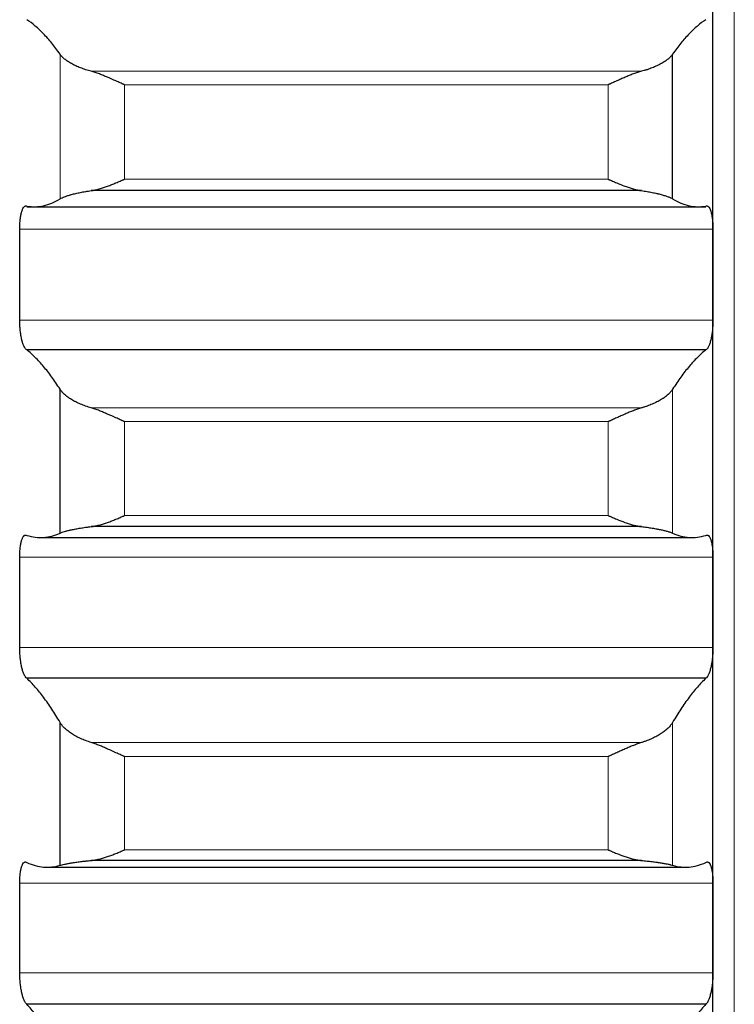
# Model space of a CAD drawing. Header units: inches. Extents: x 0 to 20790, y -12 to 14700.
# Tile 67 of 256: x 7760 to 7814, y 5064 to 5138. Entities that reach past the tile are written whole.
import ezdxf

# ---------------------------------------------------------------- set-up
doc = ezdxf.new("R2010")
doc.units = ezdxf.units.IN
doc.layers.add('1', color=7, linetype='Continuous', true_color=0xffffff)

msp = doc.modelspace()

# ---------------------------------------------------------------- linework, layer by layer
at = {"layer": '1', "color": 110, "linetype": 'Continuous', "lineweight": 13}
for p, q in [((7813.556, 4806.802), (7813.556, 5814.143)), ((7762.982, 5124.276), (7762.982, 5135.121)), ((7806.587, 5133.836), (7765.324, 5133.836)), ((7767.812, 5125.749), (7767.812, 5132.831)), ((7804.1, 5132.831), (7767.812, 5132.831)), ((7804.1, 5125.749), (7804.1, 5132.831)), ((7804.1, 5125.749), (7767.812, 5125.749)), ((7811.953, 5122.007), (7759.958, 5122.007)), ((7811.953, 5115.192), (7759.958, 5115.192)), ((7808.929, 5099.216), (7808.929, 5110.004)), ((7806.587, 5108.604), (7765.324, 5108.604)), ((7804.1, 5107.576), (7767.812, 5107.576)), ((7767.812, 5100.532), (7767.812, 5107.576)), ((7804.1, 5100.532), (7804.1, 5107.576)), ((7804.1, 5100.532), (7767.812, 5100.532)), ((7811.953, 5097.415), (7759.958, 5097.415)), ((7811.953, 5090.641), (7759.958, 5090.641)), ((7808.929, 5074.316), (7808.929, 5085.03)), ((7806.587, 5083.516), (7765.324, 5083.516)), ((7804.1, 5082.469), (7767.812, 5082.469)), ((7767.812, 5075.472), (7767.812, 5082.469)), ((7804.1, 5075.472), (7804.1, 5082.469)), ((7804.1, 5075.472), (7767.812, 5075.472)), ((7811.953, 5072.986), (7759.958, 5072.986)), ((7811.953, 5066.263), (7759.958, 5066.263))]:
    msp.add_line(p, q, dxfattribs=at)
at = {"layer": '1', "color": 2, "linetype": 'Continuous', "lineweight": 25}
for p, q in [((7811.956, 5118.6), (7811.956, 5143.3)), ((7808.929, 5124.276), (7808.929, 5135.121)), ((7806.587, 5124.89), (7765.324, 5124.89)), ((7760.493, 5123.688), (7811.418, 5123.688)), ((7811.956, 5094.028), (7811.956, 5118.6)), ((7811.418, 5112.952), (7760.493, 5112.952)), ((7762.982, 5099.216), (7762.982, 5110.004)), ((7806.587, 5099.704), (7765.324, 5099.704)), ((7761.523, 5098.886), (7810.389, 5098.886)), ((7811.956, 5069.625), (7811.956, 5094.028)), ((7811.418, 5088.334), (7760.493, 5088.334)), ((7762.982, 5074.316), (7762.982, 5085.03)), ((7806.587, 5074.678), (7765.324, 5074.678)), ((7762.014, 5074.171), (7809.898, 5074.171)), ((7811.956, 5045.429), (7811.956, 5069.625)), ((7811.418, 5063.894), (7760.493, 5063.894))]:
    msp.add_line(p, q, dxfattribs=at)
for points in [[(7762.982, 5135.121), (7762.778, 5135.414), (7762.369, 5135.96), (7761.749, 5136.664), (7761.124, 5137.253), (7760.704, 5137.569), (7760.493, 5137.707)], [(7811.418, 5137.707), (7811.207, 5137.569), (7810.787, 5137.253), (7810.162, 5136.664), (7809.543, 5135.96), (7809.133, 5135.414), (7808.929, 5135.121)], [(7760.493, 5123.733), (7760.704, 5123.698), (7761.124, 5123.669), (7761.749, 5123.745), (7762.369, 5123.94), (7762.778, 5124.15), (7762.982, 5124.276)], [(7808.929, 5124.276), (7809.133, 5124.15), (7809.543, 5123.94), (7810.162, 5123.745), (7810.787, 5123.669), (7811.207, 5123.698), (7811.418, 5123.733)], [(7759.956, 5118.6), (7759.956, 5119.735), (7759.957, 5120.871), (7759.958, 5122.007)], [(7811.953, 5122.007), (7811.955, 5120.871), (7811.956, 5119.735), (7811.956, 5118.6)], [(7759.958, 5115.192), (7759.957, 5116.328), (7759.956, 5117.464), (7759.956, 5118.6)], [(7811.956, 5118.6), (7811.956, 5117.464), (7811.955, 5116.328), (7811.953, 5115.192)], [(7762.982, 5110.004), (7762.778, 5110.326), (7762.369, 5110.932), (7761.749, 5111.725), (7761.124, 5112.405), (7760.704, 5112.782), (7760.493, 5112.952)], [(7811.418, 5112.952), (7811.207, 5112.782), (7810.787, 5112.405), (7810.162, 5111.725), (7809.543, 5110.932), (7809.133, 5110.326), (7808.929, 5110.004)], [(7760.493, 5099.051), (7760.704, 5098.984), (7761.124, 5098.892), (7761.749, 5098.874), (7762.369, 5098.975), (7762.778, 5099.122), (7762.982, 5099.216)], [(7808.929, 5099.216), (7809.133, 5099.122), (7809.543, 5098.975), (7810.162, 5098.874), (7810.787, 5098.892), (7811.207, 5098.984), (7811.418, 5099.051)], [(7759.956, 5094.028), (7759.956, 5095.157), (7759.957, 5096.286), (7759.958, 5097.415)], [(7811.953, 5097.415), (7811.955, 5096.286), (7811.956, 5095.157), (7811.956, 5094.028)], [(7759.958, 5090.641), (7759.957, 5091.77), (7759.956, 5092.899), (7759.956, 5094.028)], [(7811.956, 5094.028), (7811.956, 5092.899), (7811.955, 5091.77), (7811.953, 5090.641)], [(7762.982, 5085.03), (7762.778, 5085.381), (7762.369, 5086.044), (7761.749, 5086.926), (7761.124, 5087.696), (7760.704, 5088.134), (7760.493, 5088.334)], [(7811.418, 5088.334), (7811.207, 5088.134), (7810.787, 5087.696), (7810.162, 5086.926), (7809.543, 5086.044), (7809.133, 5085.381), (7808.929, 5085.03)], [(7760.493, 5074.528), (7760.704, 5074.431), (7761.124, 5074.276), (7761.749, 5074.163), (7762.369, 5074.169), (7762.778, 5074.253), (7762.982, 5074.316)], [(7808.929, 5074.316), (7809.133, 5074.253), (7809.543, 5074.169), (7810.162, 5074.163), (7810.787, 5074.276), (7811.207, 5074.431), (7811.418, 5074.528)], [(7759.956, 5069.625), (7759.956, 5070.745), (7759.957, 5071.865), (7759.958, 5072.986)], [(7811.953, 5072.986), (7811.955, 5071.865), (7811.956, 5070.745), (7811.956, 5069.625)], [(7759.958, 5066.263), (7759.957, 5067.384), (7759.956, 5068.504), (7759.956, 5069.625)], [(7811.956, 5069.625), (7811.956, 5068.504), (7811.955, 5067.384), (7811.953, 5066.263)], [(7762.982, 5060.239), (7762.778, 5060.618), (7762.369, 5061.338), (7761.749, 5062.307), (7761.124, 5063.165), (7760.704, 5063.664), (7760.493, 5063.894)], [(7811.418, 5063.894), (7811.207, 5063.664), (7810.787, 5063.165), (7810.162, 5062.307), (7809.543, 5061.338), (7809.133, 5060.618), (7808.929, 5060.239)]]:
    msp.add_open_spline(points, degree=3, dxfattribs=at)
for points, knots in [([(7765.324, 5133.836), (7765.178, 5133.875), (7765.038, 5133.916), (7764.77, 5134.003), (7764.512, 5134.095), (7764.276, 5134.196), (7764.135, 5134.261), (7764.107, 5134.274), (7764.052, 5134.301), (7764.025, 5134.315), (7763.945, 5134.356), (7763.893, 5134.383), (7763.744, 5134.467), (7763.651, 5134.523), (7763.479, 5134.639), (7763.4, 5134.697), (7763.292, 5134.787), (7763.258, 5134.816), (7763.209, 5134.862), (7763.193, 5134.877), (7763.162, 5134.907), (7763.147, 5134.922), (7763.075, 5134.999), (7763.025, 5135.06), (7762.982, 5135.121)], [0, 0, 0, 0, 0.125, 0.125, 0.25, 0.375, 0.375, 0.40625, 0.40625, 0.4375, 0.4375, 0.5, 0.5, 0.625, 0.625, 0.75, 0.75, 0.8125, 0.8125, 0.84375, 0.84375, 0.875, 0.875, 1, 1, 1, 1]), ([(7808.929, 5135.121), (7808.887, 5135.06), (7808.837, 5134.999), (7808.722, 5134.878), (7808.593, 5134.759), (7808.436, 5134.641), (7808.306, 5134.554), (7808.261, 5134.525), (7808.191, 5134.482), (7808.167, 5134.468), (7808.119, 5134.44), (7808.094, 5134.426), (7807.969, 5134.356), (7807.758, 5134.248), (7807.523, 5134.147), (7807.276, 5134.051), (7807.146, 5134.004), (7806.976, 5133.949), (7806.942, 5133.938), (7806.873, 5133.917), (7806.768, 5133.885), (7806.66, 5133.855), (7806.587, 5133.836)], [0, 0, 0, 0, 0.125, 0.125, 0.25, 0.375, 0.375, 0.4375, 0.4375, 0.46875, 0.46875, 0.5, 0.5, 0.625, 0.75, 0.75, 0.875, 0.875, 0.90625, 0.90625, 0.9375, 1, 1, 1, 1]), ([(7767.812, 5132.831), (7767.808, 5132.832), (7767.805, 5132.833), (7767.799, 5132.836), (7767.795, 5132.838), (7767.785, 5132.842), (7767.765, 5132.851), (7767.719, 5132.872), (7767.626, 5132.913), (7767.547, 5132.949), (7767.389, 5133.02), (7767.284, 5133.067), (7766.97, 5133.207), (7766.762, 5133.3), (7766.451, 5133.432), (7766.348, 5133.476), (7766.192, 5133.538), (7766.14, 5133.559), (7766.037, 5133.599), (7765.985, 5133.619), (7765.83, 5133.677), (7765.728, 5133.713), (7765.525, 5133.78), (7765.424, 5133.81), (7765.324, 5133.836)], [0, 0, 0, 0, 0.003906, 0.003906, 0.007812, 0.007812, 0.015625, 0.03125, 0.0625, 0.125, 0.125, 0.25, 0.25, 0.5, 0.5, 0.625, 0.625, 0.6875, 0.6875, 0.75, 0.75, 0.875, 0.875, 1, 1, 1, 1]), ([(7806.587, 5133.836), (7806.488, 5133.81), (7806.387, 5133.78), (7806.186, 5133.714), (7806.085, 5133.678), (7805.881, 5133.602), (7805.778, 5133.562), (7805.572, 5133.479), (7805.468, 5133.435), (7805.258, 5133.346), (7805.153, 5133.3), (7804.943, 5133.208), (7804.838, 5133.161), (7804.628, 5133.067), (7804.523, 5133.02), (7804.364, 5132.949), (7804.285, 5132.913), (7804.193, 5132.872), (7804.146, 5132.851), (7804.126, 5132.842), (7804.113, 5132.836), (7804.106, 5132.833), (7804.1, 5132.831)], [0, 0, 0, 0, 0.125, 0.125, 0.25, 0.25, 0.375, 0.375, 0.5, 0.5, 0.625, 0.625, 0.75, 0.75, 0.875, 0.875, 0.9375, 0.96875, 0.984375, 0.992188, 0.992188, 1, 1, 1, 1]), ([(7765.324, 5124.89), (7765.424, 5124.904), (7765.524, 5124.922), (7765.725, 5124.967), (7765.827, 5124.992), (7766.03, 5125.05), (7766.133, 5125.082), (7766.34, 5125.15), (7766.444, 5125.187), (7766.654, 5125.264), (7766.759, 5125.304), (7766.968, 5125.387), (7767.073, 5125.43), (7767.283, 5125.518), (7767.389, 5125.563), (7767.547, 5125.632), (7767.626, 5125.667), (7767.719, 5125.708), (7767.765, 5125.728), (7767.785, 5125.737), (7767.798, 5125.743), (7767.805, 5125.746), (7767.812, 5125.749)], [0, 0, 0, 0, 0.125, 0.125, 0.25, 0.25, 0.375, 0.375, 0.5, 0.5, 0.625, 0.625, 0.75, 0.75, 0.875, 0.875, 0.9375, 0.96875, 0.984375, 0.992188, 0.992188, 1, 1, 1, 1]), ([(7804.1, 5125.749), (7804.103, 5125.747), (7804.106, 5125.746), (7804.113, 5125.743), (7804.116, 5125.742), (7804.126, 5125.737), (7804.146, 5125.728), (7804.193, 5125.708), (7804.285, 5125.667), (7804.364, 5125.632), (7804.522, 5125.564), (7804.627, 5125.519), (7804.941, 5125.387), (7805.149, 5125.304), (7805.46, 5125.189), (7805.564, 5125.153), (7805.719, 5125.101), (7805.771, 5125.085), (7805.875, 5125.053), (7805.927, 5125.037), (7806.082, 5124.993), (7806.184, 5124.967), (7806.387, 5124.922), (7806.487, 5124.904), (7806.587, 5124.89)], [0, 0, 0, 0, 0.003906, 0.003906, 0.007812, 0.007812, 0.015625, 0.03125, 0.0625, 0.125, 0.125, 0.25, 0.25, 0.5, 0.5, 0.625, 0.625, 0.6875, 0.6875, 0.75, 0.75, 0.875, 0.875, 1, 1, 1, 1]), ([(7762.982, 5124.276), (7763.025, 5124.302), (7763.075, 5124.328), (7763.189, 5124.382), (7763.318, 5124.436), (7763.476, 5124.491), (7763.605, 5124.532), (7763.65, 5124.546), (7763.721, 5124.566), (7763.744, 5124.573), (7763.793, 5124.587), (7763.817, 5124.594), (7763.942, 5124.627), (7764.154, 5124.68), (7764.389, 5124.731), (7764.636, 5124.78), (7764.765, 5124.803), (7764.935, 5124.832), (7764.97, 5124.837), (7765.039, 5124.848), (7765.144, 5124.865), (7765.251, 5124.88), (7765.324, 5124.89)], [0, 0, 0, 0, 0.125, 0.125, 0.25, 0.375, 0.375, 0.4375, 0.4375, 0.46875, 0.46875, 0.5, 0.5, 0.625, 0.75, 0.75, 0.875, 0.875, 0.90625, 0.90625, 0.9375, 1, 1, 1, 1]), ([(7806.587, 5124.89), (7806.733, 5124.87), (7806.873, 5124.849), (7807.142, 5124.804), (7807.4, 5124.757), (7807.636, 5124.707), (7807.777, 5124.674), (7807.804, 5124.667), (7807.859, 5124.654), (7807.886, 5124.648), (7807.967, 5124.628), (7808.018, 5124.614), (7808.168, 5124.574), (7808.261, 5124.546), (7808.432, 5124.492), (7808.511, 5124.465), (7808.619, 5124.424), (7808.654, 5124.41), (7808.703, 5124.39), (7808.718, 5124.383), (7808.749, 5124.369), (7808.764, 5124.362), (7808.837, 5124.329), (7808.887, 5124.302), (7808.929, 5124.276)], [0, 0, 0, 0, 0.125, 0.125, 0.25, 0.375, 0.375, 0.40625, 0.40625, 0.4375, 0.4375, 0.5, 0.5, 0.625, 0.625, 0.75, 0.75, 0.8125, 0.8125, 0.84375, 0.84375, 0.875, 0.875, 1, 1, 1, 1]), ([(7759.958, 5122.007), (7759.958, 5122.074), (7759.96, 5122.204), (7759.969, 5122.394), (7759.977, 5122.517), (7759.985, 5122.607), (7759.988, 5122.637), (7759.994, 5122.696), (7759.998, 5122.725), (7760.015, 5122.867), (7760.032, 5122.973), (7760.057, 5123.096), (7760.062, 5123.12), (7760.07, 5123.155), (7760.073, 5123.167), (7760.078, 5123.19), (7760.092, 5123.247), (7760.119, 5123.341), (7760.145, 5123.414), (7760.172, 5123.482), (7760.186, 5123.514), (7760.23, 5123.6), (7760.26, 5123.645), (7760.308, 5123.695), (7760.324, 5123.709), (7760.349, 5123.725), (7760.357, 5123.73), (7760.374, 5123.737), (7760.382, 5123.74), (7760.425, 5123.752), (7760.459, 5123.749), (7760.493, 5123.733)], [0, 0, 0, 0, 0.0625, 0.125, 0.1875, 0.1875, 0.21875, 0.21875, 0.25, 0.25, 0.375, 0.375, 0.40625, 0.40625, 0.421875, 0.421875, 0.4375, 0.5, 0.5625, 0.5625, 0.625, 0.625, 0.75, 0.75, 0.8125, 0.8125, 0.84375, 0.84375, 0.875, 0.875, 1, 1, 1, 1]), ([(7811.418, 5123.733), (7811.453, 5123.749), (7811.487, 5123.752), (7811.537, 5123.738), (7811.554, 5123.731), (7811.578, 5123.715), (7811.587, 5123.709), (7811.603, 5123.695), (7811.611, 5123.687), (7811.651, 5123.645), (7811.682, 5123.6), (7811.725, 5123.515), (7811.739, 5123.484), (7811.759, 5123.433), (7811.766, 5123.415), (7811.779, 5123.378), (7811.786, 5123.359), (7811.817, 5123.26), (7811.839, 5123.172), (7811.864, 5123.05), (7811.869, 5123.025), (7811.878, 5122.973), (7811.883, 5122.947), (7811.895, 5122.867), (7811.903, 5122.811), (7811.924, 5122.641), (7811.935, 5122.522), (7811.944, 5122.365), (7811.945, 5122.333), (7811.948, 5122.269), (7811.949, 5122.236), (7811.952, 5122.139), (7811.953, 5122.074), (7811.953, 5122.007)], [0, 0, 0, 0, 0.125, 0.125, 0.1875, 0.1875, 0.21875, 0.21875, 0.25, 0.25, 0.375, 0.375, 0.4375, 0.4375, 0.46875, 0.46875, 0.5, 0.5, 0.625, 0.625, 0.65625, 0.65625, 0.6875, 0.6875, 0.75, 0.75, 0.875, 0.875, 0.90625, 0.90625, 0.9375, 0.9375, 1, 1, 1, 1]), ([(7760.493, 5112.952), (7760.459, 5112.969), (7760.425, 5112.999), (7760.374, 5113.061), (7760.358, 5113.085), (7760.333, 5113.125), (7760.325, 5113.139), (7760.308, 5113.168), (7760.3, 5113.184), (7760.26, 5113.264), (7760.23, 5113.339), (7760.186, 5113.466), (7760.172, 5113.51), (7760.152, 5113.581), (7760.145, 5113.606), (7760.132, 5113.655), (7760.126, 5113.681), (7760.095, 5113.809), (7760.072, 5113.919), (7760.047, 5114.065), (7760.043, 5114.094), (7760.033, 5114.155), (7760.029, 5114.185), (7760.016, 5114.278), (7760.008, 5114.341), (7759.988, 5114.53), (7759.977, 5114.66), (7759.968, 5114.826), (7759.966, 5114.859), (7759.963, 5114.926), (7759.962, 5114.959), (7759.959, 5115.059), (7759.958, 5115.125), (7759.958, 5115.192)], [0, 0, 0, 0, 0.125, 0.125, 0.1875, 0.1875, 0.21875, 0.21875, 0.25, 0.25, 0.375, 0.375, 0.4375, 0.4375, 0.46875, 0.46875, 0.5, 0.5, 0.625, 0.625, 0.65625, 0.65625, 0.6875, 0.6875, 0.75, 0.75, 0.875, 0.875, 0.90625, 0.90625, 0.9375, 0.9375, 1, 1, 1, 1]), ([(7811.953, 5115.192), (7811.953, 5115.125), (7811.951, 5114.993), (7811.943, 5114.796), (7811.934, 5114.665), (7811.926, 5114.567), (7811.923, 5114.534), (7811.917, 5114.469), (7811.914, 5114.437), (7811.896, 5114.278), (7811.88, 5114.156), (7811.855, 5114.01), (7811.85, 5113.981), (7811.842, 5113.938), (7811.839, 5113.923), (7811.833, 5113.895), (7811.819, 5113.825), (7811.793, 5113.705), (7811.767, 5113.607), (7811.74, 5113.513), (7811.726, 5113.468), (7811.682, 5113.339), (7811.651, 5113.265), (7811.604, 5113.169), (7811.588, 5113.139), (7811.563, 5113.099), (7811.554, 5113.087), (7811.538, 5113.063), (7811.529, 5113.052), (7811.487, 5112.999), (7811.453, 5112.969), (7811.418, 5112.952)], [0, 0, 0, 0, 0.0625, 0.125, 0.1875, 0.1875, 0.21875, 0.21875, 0.25, 0.25, 0.375, 0.375, 0.40625, 0.40625, 0.421875, 0.421875, 0.4375, 0.5, 0.5625, 0.5625, 0.625, 0.625, 0.75, 0.75, 0.8125, 0.8125, 0.84375, 0.84375, 0.875, 0.875, 1, 1, 1, 1]), ([(7765.324, 5108.604), (7765.178, 5108.645), (7765.038, 5108.69), (7764.77, 5108.784), (7764.512, 5108.884), (7764.276, 5108.993), (7764.135, 5109.065), (7764.107, 5109.079), (7764.052, 5109.108), (7764.025, 5109.123), (7763.945, 5109.167), (7763.893, 5109.197), (7763.744, 5109.288), (7763.651, 5109.35), (7763.479, 5109.476), (7763.4, 5109.54), (7763.292, 5109.638), (7763.258, 5109.67), (7763.209, 5109.72), (7763.193, 5109.736), (7763.162, 5109.77), (7763.147, 5109.786), (7763.075, 5109.87), (7763.025, 5109.937), (7762.982, 5110.004)], [0, 0, 0, 0, 0.125, 0.125, 0.25, 0.375, 0.375, 0.40625, 0.40625, 0.4375, 0.4375, 0.5, 0.5, 0.625, 0.625, 0.75, 0.75, 0.8125, 0.8125, 0.84375, 0.84375, 0.875, 0.875, 1, 1, 1, 1]), ([(7808.929, 5110.004), (7808.887, 5109.937), (7808.837, 5109.87), (7808.722, 5109.738), (7808.593, 5109.607), (7808.436, 5109.479), (7808.306, 5109.383), (7808.261, 5109.352), (7808.191, 5109.305), (7808.167, 5109.29), (7808.119, 5109.259), (7808.094, 5109.243), (7807.969, 5109.168), (7807.758, 5109.05), (7807.523, 5108.941), (7807.276, 5108.836), (7807.146, 5108.786), (7806.976, 5108.726), (7806.942, 5108.714), (7806.873, 5108.691), (7806.768, 5108.657), (7806.66, 5108.624), (7806.587, 5108.604)], [0, 0, 0, 0, 0.125, 0.125, 0.25, 0.375, 0.375, 0.4375, 0.4375, 0.46875, 0.46875, 0.5, 0.5, 0.625, 0.75, 0.75, 0.875, 0.875, 0.90625, 0.90625, 0.9375, 1, 1, 1, 1]), ([(7767.812, 5107.576), (7767.808, 5107.578), (7767.805, 5107.579), (7767.799, 5107.582), (7767.795, 5107.583), (7767.785, 5107.588), (7767.765, 5107.597), (7767.719, 5107.617), (7767.626, 5107.659), (7767.547, 5107.694), (7767.389, 5107.765), (7767.284, 5107.813), (7766.97, 5107.954), (7766.762, 5108.047), (7766.451, 5108.182), (7766.348, 5108.227), (7766.192, 5108.291), (7766.14, 5108.313), (7766.037, 5108.354), (7765.985, 5108.375), (7765.83, 5108.435), (7765.728, 5108.473), (7765.525, 5108.543), (7765.424, 5108.575), (7765.324, 5108.604)], [0, 0, 0, 0, 0.003906, 0.003906, 0.007812, 0.007812, 0.015625, 0.03125, 0.0625, 0.125, 0.125, 0.25, 0.25, 0.5, 0.5, 0.625, 0.625, 0.6875, 0.6875, 0.75, 0.75, 0.875, 0.875, 1, 1, 1, 1]), ([(7806.587, 5108.604), (7806.488, 5108.575), (7806.387, 5108.543), (7806.186, 5108.473), (7806.085, 5108.436), (7805.881, 5108.357), (7805.778, 5108.316), (7805.572, 5108.23), (7805.468, 5108.186), (7805.258, 5108.095), (7805.153, 5108.048), (7804.943, 5107.955), (7804.838, 5107.908), (7804.628, 5107.813), (7804.523, 5107.765), (7804.364, 5107.694), (7804.285, 5107.659), (7804.193, 5107.617), (7804.146, 5107.597), (7804.126, 5107.588), (7804.113, 5107.582), (7804.106, 5107.579), (7804.1, 5107.576)], [0, 0, 0, 0, 0.125, 0.125, 0.25, 0.25, 0.375, 0.375, 0.5, 0.5, 0.625, 0.625, 0.75, 0.75, 0.875, 0.875, 0.9375, 0.96875, 0.984375, 0.992187, 0.992187, 1, 1, 1, 1]), ([(7765.324, 5099.704), (7765.424, 5099.716), (7765.524, 5099.732), (7765.725, 5099.772), (7765.827, 5099.796), (7766.03, 5099.85), (7766.133, 5099.88), (7766.34, 5099.945), (7766.444, 5099.98), (7766.654, 5100.054), (7766.759, 5100.094), (7766.968, 5100.175), (7767.073, 5100.217), (7767.283, 5100.303), (7767.389, 5100.348), (7767.547, 5100.416), (7767.626, 5100.45), (7767.719, 5100.491), (7767.765, 5100.511), (7767.785, 5100.52), (7767.798, 5100.526), (7767.805, 5100.529), (7767.812, 5100.532)], [0, 0, 0, 0, 0.125, 0.125, 0.25, 0.25, 0.375, 0.375, 0.5, 0.5, 0.625, 0.625, 0.75, 0.75, 0.875, 0.875, 0.9375, 0.96875, 0.984375, 0.992187, 0.992187, 1, 1, 1, 1]), ([(7804.1, 5100.532), (7804.103, 5100.53), (7804.106, 5100.529), (7804.113, 5100.526), (7804.116, 5100.524), (7804.126, 5100.52), (7804.146, 5100.511), (7804.193, 5100.491), (7804.285, 5100.45), (7804.364, 5100.416), (7804.522, 5100.348), (7804.627, 5100.304), (7804.941, 5100.175), (7805.149, 5100.093), (7805.46, 5099.982), (7805.564, 5099.947), (7805.719, 5099.898), (7805.771, 5099.882), (7805.875, 5099.852), (7805.927, 5099.838), (7806.082, 5099.796), (7806.184, 5099.772), (7806.387, 5099.732), (7806.487, 5099.716), (7806.587, 5099.704)], [0, 0, 0, 0, 0.003906, 0.003906, 0.007813, 0.007813, 0.015625, 0.03125, 0.0625, 0.125, 0.125, 0.25, 0.25, 0.5, 0.5, 0.625, 0.625, 0.6875, 0.6875, 0.75, 0.75, 0.875, 0.875, 1, 1, 1, 1]), ([(7759.958, 5097.415), (7759.958, 5097.481), (7759.96, 5097.61), (7759.969, 5097.798), (7759.977, 5097.919), (7759.985, 5098.007), (7759.988, 5098.037), (7759.994, 5098.094), (7759.998, 5098.123), (7760.015, 5098.262), (7760.032, 5098.364), (7760.057, 5098.483), (7760.062, 5098.506), (7760.07, 5098.54), (7760.073, 5098.551), (7760.078, 5098.573), (7760.092, 5098.627), (7760.119, 5098.717), (7760.145, 5098.786), (7760.172, 5098.85), (7760.186, 5098.879), (7760.23, 5098.958), (7760.26, 5098.998), (7760.308, 5099.041), (7760.324, 5099.052), (7760.349, 5099.064), (7760.357, 5099.068), (7760.374, 5099.073), (7760.382, 5099.075), (7760.425, 5099.08), (7760.459, 5099.071), (7760.493, 5099.051)], [0, 0, 0, 0, 0.0625, 0.125, 0.1875, 0.1875, 0.21875, 0.21875, 0.25, 0.25, 0.375, 0.375, 0.40625, 0.40625, 0.421875, 0.421875, 0.4375, 0.5, 0.5625, 0.5625, 0.625, 0.625, 0.75, 0.75, 0.8125, 0.8125, 0.84375, 0.84375, 0.875, 0.875, 1, 1, 1, 1]), ([(7762.982, 5099.216), (7763.025, 5099.235), (7763.075, 5099.256), (7763.189, 5099.297), (7763.318, 5099.338), (7763.476, 5099.381), (7763.605, 5099.414), (7763.65, 5099.425), (7763.721, 5099.441), (7763.744, 5099.447), (7763.793, 5099.457), (7763.817, 5099.463), (7763.942, 5099.49), (7764.154, 5099.533), (7764.389, 5099.573), (7764.636, 5099.613), (7764.765, 5099.633), (7764.935, 5099.656), (7764.97, 5099.661), (7765.039, 5099.67), (7765.144, 5099.683), (7765.251, 5099.696), (7765.324, 5099.704)], [0, 0, 0, 0, 0.125, 0.125, 0.25, 0.375, 0.375, 0.4375, 0.4375, 0.46875, 0.46875, 0.5, 0.5, 0.625, 0.75, 0.75, 0.875, 0.875, 0.90625, 0.90625, 0.9375, 1, 1, 1, 1]), ([(7806.587, 5099.704), (7806.733, 5099.688), (7806.873, 5099.67), (7807.142, 5099.633), (7807.4, 5099.595), (7807.636, 5099.554), (7807.777, 5099.527), (7807.804, 5099.522), (7807.859, 5099.512), (7807.886, 5099.506), (7807.967, 5099.49), (7808.018, 5099.479), (7808.168, 5099.447), (7808.261, 5099.425), (7808.432, 5099.382), (7808.511, 5099.361), (7808.619, 5099.329), (7808.654, 5099.318), (7808.703, 5099.302), (7808.718, 5099.297), (7808.749, 5099.287), (7808.764, 5099.282), (7808.837, 5099.256), (7808.887, 5099.235), (7808.929, 5099.216)], [0, 0, 0, 0, 0.125, 0.125, 0.25, 0.375, 0.375, 0.40625, 0.40625, 0.4375, 0.4375, 0.5, 0.5, 0.625, 0.625, 0.75, 0.75, 0.8125, 0.8125, 0.84375, 0.84375, 0.875, 0.875, 1, 1, 1, 1]), ([(7811.418, 5099.051), (7811.453, 5099.071), (7811.487, 5099.079), (7811.537, 5099.074), (7811.554, 5099.069), (7811.578, 5099.057), (7811.587, 5099.052), (7811.603, 5099.04), (7811.611, 5099.034), (7811.651, 5098.998), (7811.682, 5098.958), (7811.725, 5098.88), (7811.739, 5098.851), (7811.759, 5098.803), (7811.766, 5098.786), (7811.779, 5098.752), (7811.786, 5098.734), (7811.817, 5098.64), (7811.839, 5098.556), (7811.864, 5098.438), (7811.869, 5098.414), (7811.878, 5098.364), (7811.883, 5098.339), (7811.895, 5098.261), (7811.903, 5098.207), (7811.924, 5098.041), (7811.935, 5097.924), (7811.944, 5097.769), (7811.945, 5097.737), (7811.948, 5097.674), (7811.949, 5097.642), (7811.952, 5097.546), (7811.953, 5097.481), (7811.953, 5097.415)], [0, 0, 0, 0, 0.125, 0.125, 0.1875, 0.1875, 0.21875, 0.21875, 0.25, 0.25, 0.375, 0.375, 0.4375, 0.4375, 0.46875, 0.46875, 0.5, 0.5, 0.625, 0.625, 0.65625, 0.65625, 0.6875, 0.6875, 0.75, 0.75, 0.875, 0.875, 0.90625, 0.90625, 0.9375, 0.9375, 1, 1, 1, 1]), ([(7760.493, 5088.334), (7760.459, 5088.357), (7760.425, 5088.392), (7760.374, 5088.461), (7760.358, 5088.487), (7760.333, 5088.53), (7760.325, 5088.545), (7760.308, 5088.577), (7760.3, 5088.594), (7760.26, 5088.68), (7760.23, 5088.759), (7760.186, 5088.891), (7760.172, 5088.938), (7760.152, 5089.011), (7760.145, 5089.037), (7760.132, 5089.088), (7760.126, 5089.114), (7760.095, 5089.246), (7760.072, 5089.358), (7760.047, 5089.507), (7760.043, 5089.538), (7760.033, 5089.599), (7760.029, 5089.63), (7760.016, 5089.724), (7760.008, 5089.787), (7759.988, 5089.979), (7759.977, 5090.109), (7759.968, 5090.276), (7759.966, 5090.309), (7759.963, 5090.376), (7759.962, 5090.409), (7759.959, 5090.509), (7759.958, 5090.575), (7759.958, 5090.641)], [0, 0, 0, 0, 0.125, 0.125, 0.1875, 0.1875, 0.21875, 0.21875, 0.25, 0.25, 0.375, 0.375, 0.4375, 0.4375, 0.46875, 0.46875, 0.5, 0.5, 0.625, 0.625, 0.65625, 0.65625, 0.6875, 0.6875, 0.75, 0.75, 0.875, 0.875, 0.90625, 0.90625, 0.9375, 0.9375, 1, 1, 1, 1]), ([(7811.953, 5090.641), (7811.953, 5090.575), (7811.951, 5090.443), (7811.943, 5090.246), (7811.934, 5090.114), (7811.926, 5090.016), (7811.923, 5089.983), (7811.917, 5089.917), (7811.914, 5089.885), (7811.896, 5089.724), (7811.88, 5089.601), (7811.855, 5089.451), (7811.85, 5089.422), (7811.842, 5089.378), (7811.839, 5089.363), (7811.833, 5089.334), (7811.819, 5089.263), (7811.793, 5089.139), (7811.767, 5089.038), (7811.74, 5088.94), (7811.726, 5088.894), (7811.682, 5088.759), (7811.651, 5088.681), (7811.604, 5088.578), (7811.588, 5088.546), (7811.563, 5088.503), (7811.554, 5088.489), (7811.538, 5088.463), (7811.529, 5088.45), (7811.487, 5088.392), (7811.453, 5088.357), (7811.418, 5088.334)], [0, 0, 0, 0, 0.0625, 0.125, 0.1875, 0.1875, 0.21875, 0.21875, 0.25, 0.25, 0.375, 0.375, 0.40625, 0.40625, 0.421875, 0.421875, 0.4375, 0.5, 0.5625, 0.5625, 0.625, 0.625, 0.75, 0.75, 0.8125, 0.8125, 0.84375, 0.84375, 0.875, 0.875, 1, 1, 1, 1]), ([(7765.324, 5083.516), (7765.178, 5083.561), (7765.038, 5083.609), (7764.77, 5083.71), (7764.512, 5083.817), (7764.276, 5083.935), (7764.135, 5084.012), (7764.107, 5084.028), (7764.052, 5084.059), (7764.025, 5084.075), (7763.945, 5084.123), (7763.893, 5084.156), (7763.744, 5084.254), (7763.651, 5084.321), (7763.479, 5084.457), (7763.4, 5084.526), (7763.292, 5084.632), (7763.258, 5084.667), (7763.209, 5084.721), (7763.193, 5084.739), (7763.162, 5084.775), (7763.147, 5084.793), (7763.075, 5084.884), (7763.025, 5084.957), (7762.982, 5085.03)], [0, 0, 0, 0, 0.125, 0.125, 0.25, 0.375, 0.375, 0.40625, 0.40625, 0.4375, 0.4375, 0.5, 0.5, 0.625, 0.625, 0.75, 0.75, 0.8125, 0.8125, 0.84375, 0.84375, 0.875, 0.875, 1, 1, 1, 1]), ([(7808.929, 5085.03), (7808.887, 5084.957), (7808.837, 5084.885), (7808.722, 5084.741), (7808.593, 5084.599), (7808.436, 5084.46), (7808.306, 5084.357), (7808.261, 5084.323), (7808.191, 5084.272), (7808.167, 5084.255), (7808.119, 5084.222), (7808.094, 5084.205), (7807.969, 5084.123), (7807.758, 5083.997), (7807.523, 5083.879), (7807.276, 5083.766), (7807.146, 5083.712), (7806.976, 5083.647), (7806.942, 5083.635), (7806.873, 5083.61), (7806.768, 5083.573), (7806.66, 5083.538), (7806.587, 5083.516)], [0, 0, 0, 0, 0.125, 0.125, 0.25, 0.375, 0.375, 0.4375, 0.4375, 0.46875, 0.46875, 0.5, 0.5, 0.625, 0.75, 0.75, 0.875, 0.875, 0.90625, 0.90625, 0.9375, 1, 1, 1, 1]), ([(7767.812, 5082.469), (7767.808, 5082.47), (7767.805, 5082.471), (7767.799, 5082.474), (7767.795, 5082.476), (7767.785, 5082.48), (7767.765, 5082.489), (7767.719, 5082.509), (7767.626, 5082.551), (7767.547, 5082.586), (7767.389, 5082.657), (7767.284, 5082.704), (7766.97, 5082.846), (7766.762, 5082.941), (7766.451, 5083.078), (7766.348, 5083.124), (7766.192, 5083.19), (7766.14, 5083.212), (7766.037, 5083.255), (7765.985, 5083.276), (7765.83, 5083.338), (7765.728, 5083.377), (7765.525, 5083.451), (7765.424, 5083.485), (7765.324, 5083.516)], [0, 0, 0, 0, 0.003906, 0.003906, 0.007813, 0.007813, 0.015625, 0.03125, 0.0625, 0.125, 0.125, 0.25, 0.25, 0.5, 0.5, 0.625, 0.625, 0.6875, 0.6875, 0.75, 0.75, 0.875, 0.875, 1, 1, 1, 1]), ([(7806.587, 5083.516), (7806.488, 5083.485), (7806.387, 5083.451), (7806.186, 5083.378), (7806.085, 5083.339), (7805.881, 5083.258), (7805.778, 5083.215), (7805.572, 5083.127), (7805.468, 5083.082), (7805.258, 5082.989), (7805.153, 5082.942), (7804.943, 5082.847), (7804.838, 5082.8), (7804.628, 5082.705), (7804.523, 5082.657), (7804.364, 5082.586), (7804.285, 5082.551), (7804.193, 5082.509), (7804.146, 5082.489), (7804.126, 5082.48), (7804.113, 5082.474), (7804.106, 5082.471), (7804.1, 5082.469)], [0, 0, 0, 0, 0.125, 0.125, 0.25, 0.25, 0.375, 0.375, 0.5, 0.5, 0.625, 0.625, 0.75, 0.75, 0.875, 0.875, 0.9375, 0.96875, 0.984375, 0.992187, 0.992187, 1, 1, 1, 1]), ([(7765.324, 5074.678), (7765.424, 5074.686), (7765.524, 5074.7), (7765.725, 5074.736), (7765.827, 5074.758), (7766.03, 5074.808), (7766.133, 5074.836), (7766.34, 5074.898), (7766.444, 5074.932), (7766.654, 5075.004), (7766.759, 5075.042), (7766.968, 5075.121), (7767.073, 5075.162), (7767.283, 5075.247), (7767.389, 5075.29), (7767.547, 5075.357), (7767.626, 5075.391), (7767.719, 5075.432), (7767.765, 5075.452), (7767.785, 5075.461), (7767.798, 5075.466), (7767.805, 5075.469), (7767.812, 5075.472)], [0, 0, 0, 0, 0.125, 0.125, 0.25, 0.25, 0.375, 0.375, 0.5, 0.5, 0.625, 0.625, 0.75, 0.75, 0.875, 0.875, 0.9375, 0.96875, 0.984375, 0.992187, 0.992187, 1, 1, 1, 1]), ([(7804.1, 5075.472), (7804.103, 5075.471), (7804.106, 5075.469), (7804.113, 5075.466), (7804.116, 5075.465), (7804.126, 5075.461), (7804.146, 5075.452), (7804.193, 5075.432), (7804.285, 5075.391), (7804.364, 5075.357), (7804.522, 5075.29), (7804.627, 5075.247), (7804.941, 5075.12), (7805.149, 5075.041), (7805.46, 5074.934), (7805.564, 5074.901), (7805.719, 5074.854), (7805.771, 5074.839), (7805.875, 5074.811), (7805.927, 5074.797), (7806.082, 5074.759), (7806.184, 5074.737), (7806.387, 5074.701), (7806.487, 5074.686), (7806.587, 5074.678)], [0, 0, 0, 0, 0.003906, 0.003906, 0.007812, 0.007812, 0.015625, 0.03125, 0.0625, 0.125, 0.125, 0.25, 0.25, 0.5, 0.5, 0.625, 0.625, 0.6875, 0.6875, 0.75, 0.75, 0.875, 0.875, 1, 1, 1, 1]), ([(7762.982, 5074.316), (7763.025, 5074.329), (7763.075, 5074.343), (7763.189, 5074.371), (7763.318, 5074.4), (7763.476, 5074.432), (7763.605, 5074.455), (7763.65, 5074.463), (7763.721, 5074.476), (7763.744, 5074.48), (7763.793, 5074.488), (7763.817, 5074.492), (7763.942, 5074.512), (7764.154, 5074.544), (7764.389, 5074.576), (7764.636, 5074.606), (7764.765, 5074.621), (7764.935, 5074.64), (7764.97, 5074.643), (7765.039, 5074.65), (7765.144, 5074.661), (7765.251, 5074.671), (7765.324, 5074.678)], [0, 0, 0, 0, 0.125, 0.125, 0.25, 0.375, 0.375, 0.4375, 0.4375, 0.46875, 0.46875, 0.5, 0.5, 0.625, 0.75, 0.75, 0.875, 0.875, 0.90625, 0.90625, 0.9375, 1, 1, 1, 1]), ([(7806.587, 5074.678), (7806.733, 5074.664), (7806.873, 5074.651), (7807.142, 5074.622), (7807.4, 5074.592), (7807.636, 5074.56), (7807.777, 5074.54), (7807.804, 5074.536), (7807.859, 5074.528), (7807.886, 5074.524), (7807.967, 5074.512), (7808.018, 5074.504), (7808.168, 5074.48), (7808.261, 5074.464), (7808.432, 5074.432), (7808.511, 5074.417), (7808.619, 5074.394), (7808.654, 5074.386), (7808.703, 5074.375), (7808.718, 5074.372), (7808.749, 5074.364), (7808.764, 5074.361), (7808.837, 5074.343), (7808.887, 5074.329), (7808.929, 5074.316)], [0, 0, 0, 0, 0.125, 0.125, 0.25, 0.375, 0.375, 0.40625, 0.40625, 0.4375, 0.4375, 0.5, 0.5, 0.625, 0.625, 0.75, 0.75, 0.8125, 0.8125, 0.84375, 0.84375, 0.875, 0.875, 1, 1, 1, 1]), ([(7759.958, 5072.986), (7759.958, 5073.051), (7759.96, 5073.179), (7759.969, 5073.364), (7759.977, 5073.483), (7759.985, 5073.57), (7759.988, 5073.598), (7759.994, 5073.655), (7759.998, 5073.682), (7760.015, 5073.817), (7760.032, 5073.917), (7760.057, 5074.031), (7760.062, 5074.053), (7760.07, 5074.085), (7760.073, 5074.096), (7760.078, 5074.117), (7760.092, 5074.169), (7760.119, 5074.254), (7760.145, 5074.318), (7760.172, 5074.377), (7760.186, 5074.404), (7760.23, 5074.476), (7760.26, 5074.512), (7760.308, 5074.547), (7760.324, 5074.555), (7760.349, 5074.564), (7760.357, 5074.566), (7760.374, 5074.568), (7760.382, 5074.569), (7760.425, 5074.567), (7760.459, 5074.554), (7760.493, 5074.528)], [0, 0, 0, 0, 0.0625, 0.125, 0.1875, 0.1875, 0.21875, 0.21875, 0.25, 0.25, 0.375, 0.375, 0.40625, 0.40625, 0.421875, 0.421875, 0.4375, 0.5, 0.5625, 0.5625, 0.625, 0.625, 0.75, 0.75, 0.8125, 0.8125, 0.84375, 0.84375, 0.875, 0.875, 1, 1, 1, 1]), ([(7811.418, 5074.528), (7811.453, 5074.554), (7811.487, 5074.567), (7811.537, 5074.569), (7811.554, 5074.567), (7811.578, 5074.558), (7811.587, 5074.555), (7811.603, 5074.546), (7811.611, 5074.541), (7811.651, 5074.512), (7811.682, 5074.476), (7811.725, 5074.406), (7811.739, 5074.379), (7811.759, 5074.334), (7811.766, 5074.319), (7811.779, 5074.286), (7811.786, 5074.269), (7811.817, 5074.182), (7811.839, 5074.101), (7811.864, 5073.988), (7811.869, 5073.965), (7811.878, 5073.917), (7811.883, 5073.892), (7811.895, 5073.816), (7811.903, 5073.764), (7811.924, 5073.603), (7811.935, 5073.488), (7811.944, 5073.336), (7811.945, 5073.305), (7811.948, 5073.242), (7811.949, 5073.211), (7811.952, 5073.116), (7811.953, 5073.051), (7811.953, 5072.986)], [0, 0, 0, 0, 0.125, 0.125, 0.1875, 0.1875, 0.21875, 0.21875, 0.25, 0.25, 0.375, 0.375, 0.4375, 0.4375, 0.46875, 0.46875, 0.5, 0.5, 0.625, 0.625, 0.65625, 0.65625, 0.6875, 0.6875, 0.75, 0.75, 0.875, 0.875, 0.90625, 0.90625, 0.9375, 0.9375, 1, 1, 1, 1]), ([(7760.493, 5063.894), (7760.459, 5063.922), (7760.425, 5063.962), (7760.374, 5064.038), (7760.358, 5064.066), (7760.333, 5064.113), (7760.325, 5064.129), (7760.308, 5064.163), (7760.3, 5064.181), (7760.26, 5064.273), (7760.23, 5064.355), (7760.186, 5064.493), (7760.172, 5064.541), (7760.152, 5064.618), (7760.145, 5064.644), (7760.132, 5064.696), (7760.126, 5064.723), (7760.095, 5064.859), (7760.072, 5064.974), (7760.047, 5065.126), (7760.043, 5065.156), (7760.033, 5065.219), (7760.029, 5065.25), (7760.016, 5065.345), (7760.008, 5065.409), (7759.988, 5065.602), (7759.977, 5065.733), (7759.968, 5065.9), (7759.966, 5065.933), (7759.963, 5066), (7759.962, 5066.033), (7759.959, 5066.132), (7759.958, 5066.198), (7759.958, 5066.263)], [0, 0, 0, 0, 0.125, 0.125, 0.1875, 0.1875, 0.21875, 0.21875, 0.25, 0.25, 0.375, 0.375, 0.4375, 0.4375, 0.46875, 0.46875, 0.5, 0.5, 0.625, 0.625, 0.65625, 0.65625, 0.6875, 0.6875, 0.75, 0.75, 0.875, 0.875, 0.90625, 0.90625, 0.9375, 0.9375, 1, 1, 1, 1]), ([(7811.953, 5066.263), (7811.953, 5066.198), (7811.951, 5066.067), (7811.943, 5065.87), (7811.934, 5065.738), (7811.926, 5065.639), (7811.923, 5065.606), (7811.917, 5065.54), (7811.914, 5065.508), (7811.896, 5065.346), (7811.88, 5065.22), (7811.855, 5065.068), (7811.85, 5065.038), (7811.842, 5064.993), (7811.839, 5064.979), (7811.833, 5064.949), (7811.819, 5064.876), (7811.793, 5064.75), (7811.767, 5064.645), (7811.74, 5064.544), (7811.726, 5064.496), (7811.682, 5064.356), (7811.651, 5064.273), (7811.604, 5064.164), (7811.588, 5064.13), (7811.563, 5064.083), (7811.554, 5064.068), (7811.538, 5064.04), (7811.529, 5064.026), (7811.487, 5063.962), (7811.453, 5063.922), (7811.418, 5063.894)], [0, 0, 0, 0, 0.0625, 0.125, 0.1875, 0.1875, 0.21875, 0.21875, 0.25, 0.25, 0.375, 0.375, 0.40625, 0.40625, 0.421875, 0.421875, 0.4375, 0.5, 0.5625, 0.5625, 0.625, 0.625, 0.75, 0.75, 0.8125, 0.8125, 0.84375, 0.84375, 0.875, 0.875, 1, 1, 1, 1])]:
    msp.add_open_spline(points, degree=3, knots=knots, dxfattribs=at)

doc.saveas('drawing.dxf')
